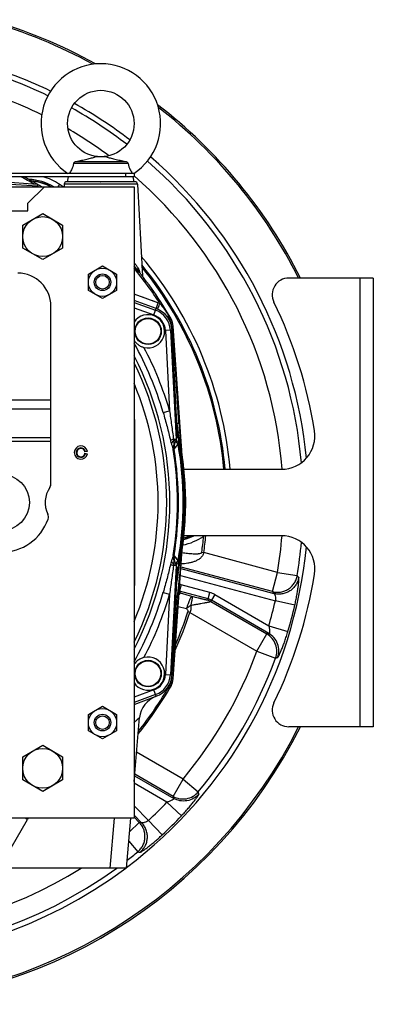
# Model space of a CAD drawing. Extents: x -3199 to 1181, y 8 to 2383.
# Tile 5 of 73: x -2783 to -2571, y 899 to 1491. Entities that reach past the tile are written whole.
import ezdxf

# ---------------------------------------------------------------- set-up
doc = ezdxf.new("R2010")
doc.units = 0
doc.header["$LTSCALE"] = 65.395
doc.layers.get('0').update_dxf_attribs({"linetype": 'CONTINUOUS'})

msp = doc.modelspace()

# ---------------------------------------------------------------- linework, layer by layer
at = {"color": 6, "linetype": 'CONTINUOUS'}
for p, q in [((-2718.23, 1404.52), (-2750.95, 1404.52)), ((-2749.44, 1405.85), (-2719.74, 1405.85)), ((-2731.2, 1408.65), (-2737.98, 1408.65)), ((-2714.59, 1398.66), (-2873.62, 1398.66)), ((-2714.59, 1398.66), (-2714.59, 1396.66)), ((-2714.59, 1396.66), (-2824.59, 1396.66)), ((-2772.78, 1392.02), (-2794.98, 1393.57)), ((-2754.59, 1393.65), (-2754.09, 1396.66)), ((-2734.73, 1393.65), (-2734.59, 1393.65)), ((-2714.59, 1393.65), (-2715.09, 1396.66)), ((-3054.59, 1390.65), (-2714.59, 1390.65)), ((-2778.59, 1380.65), (-2768.59, 1390.65)), ((-2756.66, 1392.23), (-2756.75, 1390.65)), ((-2714.59, 1390.65), (-2714.59, 1010.65)), ((-2712.52, 1392.23), (-2709.61, 1336.85)), ((-2778.59, 1376.15), (-2778.59, 1380.65)), ((-2810.59, 1376.15), (-2778.59, 1376.15)), ((-2781.59, 1367.58), (-2769.59, 1374.5)), ((-2769.59, 1374.5), (-2757.59, 1367.58)), ((-2781.59, 1353.72), (-2781.59, 1367.58)), ((-2757.59, 1367.58), (-2757.59, 1353.72)), ((-2769.59, 1346.79), (-2781.59, 1353.72)), ((-2757.59, 1353.72), (-2769.59, 1346.79)), ((-2742.09, 1338.05), (-2733.59, 1342.96)), ((-2733.59, 1342.96), (-2725.09, 1338.05)), ((-2711.71, 1339.51), (-2711.71, 1339.51)), ((-2742.09, 1328.24), (-2742.09, 1338.05)), ((-2725.09, 1338.05), (-2725.09, 1328.24)), ((-2733.59, 1323.33), (-2742.09, 1328.24)), ((-2725.09, 1328.24), (-2733.59, 1323.33)), ((-2764.59, 1211.95), (-2764.59, 1318.65)), ((-2714.19, 1303.73), (-2714.19, 1303.65)), ((-2698.19, 1303.56), (-2698.19, 1303.65)), ((-2685.56, 1228.8), (-2691.01, 1306.82)), ((-2688.76, 1248.17), (-2688.76, 1248.18)), ((-2690.62, 1234.46), (-2688.99, 1238.94)), ((-2683.59, 1200.65), (-2683.47, 1200.65)), ((-2691.01, 1094.47), (-2685.56, 1172.53)), ((-2688.99, 1162.36), (-2690.62, 1166.83)), ((-2688.76, 1153.12), (-2688.76, 1153.12)), ((-2714.19, 1097.73), (-2714.19, 1097.65)), ((-2698.19, 1097.56), (-2698.19, 1097.65)), ((-2710.4, 1080.68), (-2710.42, 1080.45)), ((-2742.09, 1073.05), (-2733.59, 1077.96)), ((-2742.09, 1063.24), (-2742.09, 1073.05)), ((-2733.59, 1077.96), (-2725.09, 1073.05)), ((-2725.09, 1073.05), (-2725.09, 1063.24)), ((-2714.59, 1032.8), (-2711.23, 1071.16)), ((-2733.59, 1058.33), (-2742.09, 1063.24)), ((-2725.09, 1063.24), (-2733.59, 1058.33)), ((-2781.59, 1047.58), (-2769.59, 1054.5)), ((-2769.59, 1054.5), (-2757.59, 1047.58)), ((-2781.59, 1033.72), (-2781.59, 1047.58)), ((-2757.59, 1047.58), (-2757.59, 1033.72)), ((-2769.59, 1026.79), (-2781.59, 1033.72)), ((-2757.59, 1033.72), (-2769.59, 1026.79)), ((-2714.59, 1010.65), (-3054.59, 1010.65)), ((-2719.15, 980.65), (-2716.53, 1010.65)), ((-2719.15, 980.65), (-2800.38, 980.65))]:
    msp.add_line(p, q, dxfattribs=at)
at = {"color": 9, "linetype": 'CONTINUOUS'}
for p, q in [((-2719.59, 1396.66), (-2719.59, 1398.66)), ((-2792.14, 1392.46), (-2772.8, 1391.11)), ((-2734.73, 1393.65), (-2755.17, 1393.65)), ((-2714.01, 1393.65), (-2734.59, 1393.65)), ((-2759.52, 1392.11), (-2760.48, 1390.65)), ((-2712.52, 1392.23), (-2756.66, 1392.23)), ((-2578.59, 1065.65), (-2578.59, 1335.65)), ((-2700.2, 1320.81), (-2714.59, 1326.04)), ((-2706.37, 1323.05), (-2709.45, 1324.17)), ((-2700.2, 1320.81), (-2703.29, 1321.94)), ((-2714.59, 1321.02), (-2701.59, 1316.28)), ((-2714.59, 1317.83), (-2702.61, 1313.47)), ((-2702.61, 1313.47), (-2701.23, 1317.27)), ((-2691.71, 1304.41), (-2695.75, 1304.19)), ((-2695.75, 1304.19), (-2693.22, 1255.84)), ((-2692.76, 1304.35), (-2689.32, 1238.73)), ((-2691.86, 1305.83), (-2691.92, 1306.8)), ((-2691.25, 1297.12), (-2691.52, 1300.97)), ((-2687.55, 1248.16), (-2690.92, 1300.93)), ((-2824.59, 1262.38), (-2764.59, 1262.38)), ((-2764.59, 1256.88), (-2824.59, 1256.88)), ((-2697.06, 1254.73), (-2693.22, 1255.84)), ((-2688.76, 1248.17), (-2689.04, 1248.14)), ((-2824.59, 1239.81), (-2764.59, 1239.81)), ((-2690.85, 1238.65), (-2689.32, 1238.73)), ((-2688.76, 1240.27), (-2689.32, 1238.73)), ((-2688.33, 1242.65), (-2688.04, 1242.69)), ((-2764.59, 1237.31), (-2824.59, 1237.31)), ((-2689.49, 1237.55), (-2690.59, 1237.95)), ((-2690.54, 1232.79), (-2688.08, 1235.75)), ((-2690.52, 1232.81), (-2689.51, 1234.03)), ((-2689.51, 1234.03), (-2688.08, 1235.75)), ((-2685.55, 1228.69), (-2685.58, 1228.98)), ((-2690.54, 1168.51), (-2688.08, 1165.54)), ((-2690.47, 1168.42), (-2690.44, 1168.39)), ((-2690.3, 1168.22), (-2690.04, 1167.91)), ((-2685.63, 1171.67), (-2685.6, 1172.04)), ((-2685.6, 1172.04), (-2685.56, 1172.53)), ((-2673.84, 1170.66), (-2672.61, 1170.48)), ((-2628.2, 1158.58), (-2672.61, 1170.48)), ((-2689.32, 1162.56), (-2692.76, 1096.94)), ((-2689.32, 1162.56), (-2690.85, 1162.64)), ((-2689.49, 1163.74), (-2690.59, 1163.35)), ((-2689.32, 1162.56), (-2688.76, 1161.03)), ((-2631.3, 1147.01), (-2686.31, 1161.75)), ((-2688.04, 1158.61), (-2688.33, 1158.65)), ((-2686.66, 1156.79), (-2629.52, 1141.48)), ((-2686.37, 1160.85), (-2630.41, 1145.86)), ((-2631.3, 1147.01), (-2628.2, 1158.58)), ((-2628.2, 1158.58), (-2616.38, 1156.64)), ((-2689.04, 1153.16), (-2688.76, 1153.12)), ((-2686.34, 1151.11), (-2687.31, 1147.51)), ((-2668.93, 1146.44), (-2686.34, 1151.11)), ((-2697.06, 1146.56), (-2693.22, 1145.45)), ((-2693.22, 1145.45), (-2695.75, 1097.1)), ((-2687.33, 1147.17), (-2686.65, 1146.01)), ((-2669.96, 1142.58), (-2687.32, 1147.23)), ((-2679.73, 1144.09), (-2686.65, 1146.01)), ((-2669.96, 1142.58), (-2668.93, 1146.44)), ((-2666.04, 1145.24), (-2668.03, 1141.78)), ((-2666.04, 1145.24), (-2633.48, 1126.45)), ((-2631.3, 1147.01), (-2630.41, 1145.86)), ((-2688.61, 1141.87), (-2690.82, 1110.29)), ((-2687.96, 1138.13), (-2682.98, 1136.75)), ((-2669.96, 1142.58), (-2670.3, 1141.76)), ((-2668.37, 1140.96), (-2668.03, 1141.78)), ((-2668.37, 1140.96), (-2634.69, 1121.51)), ((-2633.44, 1121.81), (-2668.03, 1141.78)), ((-2617.86, 1138.78), (-2629.52, 1141.48)), ((-2680.98, 1134.4), (-2682.16, 1134.79)), ((-2680.98, 1134.4), (-2640.68, 1111.13)), ((-2633.48, 1126.45), (-2622, 1123.06)), ((-2640.68, 1111.13), (-2634.69, 1121.51)), ((-2633.44, 1121.81), (-2634.69, 1121.51)), ((-2690.82, 1110.29), (-2691.57, 1099.6)), ((-2691, 1110.38), (-2690.82, 1110.29)), ((-2640.68, 1111.13), (-2629.44, 1107.01)), ((-2629.44, 1107.01), (-2628.18, 1107.34)), ((-2695.75, 1097.1), (-2691.71, 1096.89)), ((-2692.32, 1090.19), (-2693.1, 1090.64)), ((-2691.86, 1095.46), (-2691.92, 1094.5)), ((-2702.61, 1087.83), (-2714.59, 1083.47)), ((-2701.59, 1085.01), (-2714.59, 1080.28)), ((-2701.23, 1084.02), (-2702.61, 1087.83)), ((-2685.11, 1034.17), (-2713.06, 1050.3)), ((-2691.11, 1023.79), (-2714.21, 1037.13)), ((-2694.78, 1020.28), (-2714.59, 1031.72)), ((-2714.3, 1036.16), (-2690.75, 1022.57)), ((-2691.11, 1023.79), (-2685.11, 1034.17)), ((-2685.11, 1034.17), (-2675.92, 1026.5)), ((-2675.58, 1025.24), (-2675.92, 1026.5)), ((-2686.1, 1012.03), (-2694.78, 1020.28)), ((-2691.11, 1023.79), (-2690.75, 1022.57)), ((-2705.82, 1009.34), (-2714.59, 1018.11)), ((-2788.59, 992.84), (-2778.77, 1009.84)), ((-2726.54, 1010.65), (-2729.16, 980.65)), ((-2717.25, 1002.35), (-2711.49, 1008.11)), ((-2710.05, 1007.92), (-2714.59, 1012.46)), ((-2714.59, 1011.21), (-2711.49, 1008.11)), ((-2710.05, 1007.92), (-2711.49, 1008.11)), ((-2705.82, 1009.34), (-2697.64, 1000.59)), ((-2717.73, 996.91), (-2712.38, 990.37))]:
    msp.add_line(p, q, dxfattribs=at)
at = {"color": 2, "linetype": 'CONTINUOUS'}
for p, q in [((-2772.8, 1391.11), (-2772.35, 1391.88)), ((-2701.23, 1317.27), (-2714.59, 1322.14)), ((-2693.57, 1313.25), (-2693.8, 1313.12)), ((-2693.61, 1312.83), (-2693.59, 1312.72)), ((-2693.43, 1312.82), (-2693.3, 1310.95)), ((-2692.32, 1311.1), (-2692.79, 1310.83)), ((-2688.76, 1248.18), (-2691.71, 1304.41)), ((-2691.25, 1297.12), (-2691.33, 1297.09)), ((-2714.39, 1250.65), (-2714.39, 1150.65)), ((-2688.46, 1242.62), (-2688.33, 1242.65)), ((-2742.65, 1231.34), (-2744.13, 1231.08)), ((-2744.13, 1230.21), (-2742.65, 1229.95)), ((-2683.47, 1200.65), (-2683.71, 1207.66)), ((-2683.71, 1193.63), (-2683.47, 1200.65)), ((-2688.33, 1158.65), (-2688.46, 1158.68)), ((-2691.71, 1096.89), (-2688.76, 1153.12)), ((-2714.59, 1079.16), (-2701.23, 1084.02))]:
    msp.add_line(p, q, dxfattribs=at)
at = {"color": 7, "linetype": 'CONTINUOUS'}
for p, q in [((-2570.59, 1335.65), (-2621.46, 1335.65)), ((-2570.59, 1335.65), (-2570.59, 1065.65)), ((-2684.59, 1220.65), (-2625.75, 1220.65)), ((-2625.75, 1180.65), (-2684.59, 1180.65)), ((-2570.59, 1065.65), (-2621.46, 1065.65))]:
    msp.add_line(p, q, dxfattribs=at)
for points in [[(-2776.41, 1394.2), (-2776.14, 1394.17), (-2774.83, 1394.01), (-2773.54, 1393.79), (-2772.25, 1393.52), (-2770.98, 1393.2), (-2769.72, 1392.82), (-2768.48, 1392.4), (-2767.25, 1391.94), (-2766.05, 1391.42), (-2764.86, 1390.85), (-2764.47, 1390.65)], [(-2680.14, 1180.65), (-2680.21, 1180.62), (-2681.44, 1180.12), (-2682.69, 1179.68), (-2683.96, 1179.29), (-2684.76, 1179.07)]]:
    msp.add_lwpolyline(points, dxfattribs=at)
at = {"color": 6, "linetype": 'CONTINUOUS'}
msp.add_lwpolyline([(-2711.7, 1339.49), (-2711.7, 1339.49), (-2711.71, 1339.51), (-2711.71, 1339.51), (-2711.71, 1339.51)], dxfattribs=at)
at = {"color": 9, "linetype": 'CONTINUOUS'}
for points in [[(-2690.04, 1167.91), (-2689.6, 1167.37), (-2689.32, 1167.04)], [(-2689.32, 1167.04), (-2689.22, 1166.91), (-2688.76, 1166.36)], [(-2688.76, 1166.36), (-2688.63, 1166.21), (-2688.5, 1166.05), (-2688.37, 1165.89), (-2688.23, 1165.72)]]:
    msp.add_lwpolyline(points, dxfattribs=at)
at = {"color": 6, "linetype": 'CONTINUOUS'}
for centre, radius in [((-2734.59, 1428.65), 20), ((-2769.59, 1360.65), 12), ((-2733.59, 1333.15), 8.5), ((-2733.59, 1333.15), 5), ((-2733.59, 1333.15), 4.1), ((-2794.59, 1200.65), 17), ((-2733.59, 1068.15), 8.5), ((-2733.59, 1068.15), 5), ((-2733.59, 1068.15), 4.1), ((-2769.59, 1040.65), 12)]:
    msp.add_circle(centre, radius, dxfattribs=at)
at = {"color": 2, "linetype": 'CONTINUOUS'}
for centre in [(-2706.19, 1303.65), (-2706.19, 1097.65)]:
    msp.add_circle(centre, 8, dxfattribs=at)
at = {"color": 9, "linetype": 'CONTINUOUS'}
for centre in [(-2706.19, 1303.65), (-2706.19, 1097.65)]:
    msp.add_circle(centre, 7.7, dxfattribs=at)
at = {"color": 7, "linetype": 'CONTINUOUS'}
for centre, radius, start, end in [((-2884.59, 1200.65), 302, 60.8983, 74.14581), ((-2884.59, 1200.65), 301, 61.16637, 74.09178), ((-2884.59, 1200.65), 275, 64.18088, 72.54164), ((-2884.59, 1200.65), 275, 52.49841, 60.81975), ((-2884.59, 1200.65), 302, 26.55405, 52.42542), ((-2884.59, 1200.65), 301, 26.64883, 52.15389), ((-2884.59, 1200.65), 275, 5.55597, 49.13803), ((-2884.59, 1200.65), 224.94, 5.10151, 39.04283), ((-2621.46, 1325.65), 10, 90, 206.01437), ((-2877.59, 1200.65), 275, 9.02485, 26.01437), ((-2625.75, 1240.65), 20, 270, 9.02485), ((-2625.75, 1160.65), 20, 350.97515, 90), ((-2884.59, 1200.65), 275, 306.99362, 354.44404), ((-2877.59, 1200.65), 275, 333.98563, 350.97515), ((-2621.46, 1075.65), 10, 153.98563, 270), ((-2884.59, 1200.65), 302, 206.55405, 333.44596), ((-2884.59, 1200.65), 301, 206.64883, 333.35117), ((-2884.59, 1200.65), 275, 233.13086, 306.86912)]:
    msp.add_arc(centre, radius, start, end, dxfattribs=at)
at = {"color": 6, "linetype": 'CONTINUOUS'}
for centre, radius, start, end in [((-2734.59, 1428.65), 36, 303.57188, 236.42812), ((-2884.59, 1200.65), 221.74, 58.9661, 62.13199), ((-2755.17, 1392.15), 1.5, 90, 177), ((-2714.01, 1392.15), 1.5, 3, 90), ((-2884.59, 1200.65), 221.74, 29.87691, 39.94296), ((-2784.59, 1318.65), 20, 0, 90), ((-2689.31, 1311.23), 4, 184, 204.18608), ((-2884.59, 1200.65), 184.5, 337.13617, 22.86384), ((-2884.59, 1200.65), 201, 12.07281, 12.07322), ((-2746.59, 1230.65), 4, 10, 350), ((-2746.59, 1230.65), 2.85, 10, 350), ((-2752.09, 1200.65), 16, 145.58849, 205.8226), ((-2768.59, 1211.95), 4, 325.58849, 360), ((-2884.59, 1200.65), 201, 358.00001, 1.99999), ((-2770.09, 1191.94), 4, 340.42343, 25.8226), ((-2794.59, 1200.65), 30, 199.57657, 340.42343), ((-2653.78, 1151.28), 35.03, 167.93388, 176.9929), ((-2884.59, 1200.65), 201, 347.92678, 347.92719), ((-2700.99, 1095.17), 10, 330.12309, 356), ((-2884.59, 1200.65), 221.74, 321.07359, 330.12309), ((-2696.29, 1069.86), 15, 110, 175)]:
    msp.add_arc(centre, radius, start, end, dxfattribs=at)
at = {"color": 9, "linetype": 'CONTINUOUS'}
for centre, radius, start, end in [((-2884.59, 1200.65), 271.79, 64.23359, 69.31734), ((-2884.59, 1200.65), 259.82, 63.87895, 69.31734), ((-2884.59, 1200.65), 271.79, 52.45813, 60.86089), ((-2884.59, 1200.65), 259.82, 53.41092, 59.90965), ((-2884.59, 1200.65), 271.79, 5.04852, 49.08546), ((-2884.59, 1200.65), 220.84, 60.13219, 62.57568), ((-2779.59, 1361.39), 33.7, 60.25179, 87.19757), ((-2779.72, 1361.19), 33.18, 62.59887, 84.28), ((-2779.59, 1361.39), 36.69, 56.84711, 73.98393), ((-2884.59, 1200.65), 259.82, 4.41609, 49.13181), ((-2884.59, 1200.65), 220.84, 59.35945, 59.59002), ((-2884.59, 1200.65), 228.69, 56.1878, 56.84711), ((-2884.59, 1200.65), 228.69, 5.0175, 40.31776), ((-2884.59, 1200.65), 220.84, 32.81472, 39.66347), ((-2906.4, 1206.24), 236.83, 34.91314, 35.72759), ((-2709.83, 1340.98), 2.39, 218.06908, 218.76543), ((-2884.59, 1200.65), 225.7, 5.08424, 39.30767), ((-2884.59, 1200.65), 224.94, 5.10142, 39.04426), ((-2706.19, 1303.65), 13.45, 3, 70), ((-2706.19, 1303.65), 10.45, 3, 70), ((-2736.26, 1286.29), 49.91, 30.74329, 30.97049), ((-2736.77, 1285.99), 50.51, 29.45965, 30.74121), ((-2700.91, 1306.17), 9.01, 4.0058, 29.87602), ((-2811.84, 1293), 121.18, 3.75123, 6.09327), ((-2884.59, 1200.65), 195.17, 16.08784, 29.41892), ((-2884.59, 1200.65), 199.17, 16.08783, 27.9334), ((-2884.59, 1200.65), 191.54, 332.57155, 27.42845), ((-2687.84, 1276.72), 14.53, 102.10439, 102.56892), ((-2884.59, 1200.65), 189.64, 333.70028, 26.29972), ((-2203.87, 1261.16), 485.34, 181.53721, 182.10463), ((-2592.84, 1254.2), 94.9, 183.64465, 186.79863), ((-2163.61, 1263.13), 525.65, 182.1586, 182.49316), ((-3031.78, 1187.31), 347.75, 8.66375, 9.1524), ((-2884.59, 1200.65), 200.7, 347.92105, 12.07894), ((-3264.34, 1174.12), 581.36, 5.41478, 6.80064), ((-2884.59, 1200.65), 196.17, 350.65666, 9.34334), ((-2685.94, 1232.76), 4.98, 160.00363, 189.31038), ((-2685.62, 1233.61), 4.99, 168.9214, 189.50456), ((-2884.59, 1200.65), 196.69, 350.59521, 9.40479), ((-2685.61, 1233.61), 5, 160.02813, 168.88824), ((-2884.59, 1200.65), 199.62, 349.87195, 10.12805), ((-2884.59, 1200.65), 200.12, 349.63039, 10.36961), ((-2692.77, 1211.23), 36.95, 281.77442, 302.89586), ((-2693.2, 1211.29), 33.95, 284.26855, 295.47823), ((-2693.18, 1211.25), 33.27, 284.66249, 293.08903), ((-2884.59, 1200.65), 212.87, 351.90102, 354.48931), ((-2693.31, 1167.24), 24.34, 32.18617, 33.4219), ((-2696.18, 1206.29), 35.09, 311.98533, 313.05067), ((-2884.59, 1200.65), 214.11, 351.90102, 354.64025), ((-2884.59, 1200.65), 259.82, 350.68266, 355.5817), ((-2884.59, 1200.65), 271.79, 350.68266, 354.95049), ((-2685.94, 1168.53), 4.98, 170.68962, 199.99637), ((-2685.62, 1167.68), 4.99, 170.49544, 191.08586), ((-3668.55, 1254.92), 986.44, 353.41961, 355.15866), ((-2685.61, 1167.69), 5, 191.11896, 199.97189), ((-3049.85, 1216.82), 366.03, 350.85981, 351.32405), ((-2193.79, 1139.82), 495.43, 177.90114, 178.45702), ((-2263.69, 1142.23), 425.49, 177.46747, 177.88078), ((-2689.47, 1139.43), 12.09, 74.99943, 78.40877), ((-2884.59, 1200.65), 195.17, 330.58108, 343.91217), ((-2884.59, 1200.65), 199.17, 332.0666, 343.91217), ((-2688.7, 1138.28), 8, 75.16081, 80.62431), ((-2672.05, 1134.82), 12.04, 60.03301, 74.96709), ((-2884.96, 1200.82), 205.01, 342.45732, 343.29043), ((-2763.78, 890.15), 262.7, 73.37274, 73.53908), ((-2644.9, 1088.9), 61.16, 125.59272, 128.51025), ((-2672.38, 1134), 8.03, 60.04071, 74.95875), ((-2672.04, 1134.84), 8.01, 60.02278, 74.97721), ((-2884.59, 1200.65), 261.84, 343.53841, 346.94051), ((-2884.59, 1200.65), 273.82, 343.53842, 346.94051), ((-2884.59, 1200.65), 214.11, 335.46986, 341.97769), ((-2884.59, 1200.65), 212.87, 336.38549, 341.97769), ((-2884.59, 1200.65), 259.82, 320.15259, 339.84741), ((-2884.59, 1200.65), 271.79, 320.15259, 339.84741), ((-2706.19, 1097.65), 10.45, 290, 357), ((-2706.19, 1097.65), 13.45, 290, 357), ((-2884.59, 1200.65), 220.84, 321.4242, 330.12313), ((-2700.91, 1095.12), 9.01, 330.12399, 355.99538), ((-2705.55, 1080.02), 4.89, 172.20281, 174.99773), ((-2884.59, 1200.65), 261.84, 313.05949, 316.46159), ((-3024.1, 584.41), 491.1, 60.02975, 60.21818), ((-2761.45, 999.85), 20, 147.29923, 150.00144), ((-2884.59, 1200.65), 273.82, 313.05949, 316.46158), ((-2884.59, 1200.65), 271.79, 307.60608, 309.31734), ((-2884.59, 1200.65), 271.79, 234.04586, 305.95414), ((-2884.59, 1200.65), 259.82, 237.86486, 302.13513)]:
    msp.add_arc(centre, radius, start, end, dxfattribs=at)
at = {"color": 2, "linetype": 'CONTINUOUS'}
for centre, radius, start, end in [((-2706.19, 1303.65), 14.5, 3, 70), ((-2706.5, 1303.44), 18.48, 66.01169, 70.04861), ((-2706.19, 1303.65), 10, 255.90911, 147.18418), ((-2696.78, 1310.93), 3.69, 30.93826, 36.31875), ((-2694.43, 1312.75), 1, 4, 30.51937), ((-2715.13, 1351.65), 46.53, 297.81912, 298.03455), ((-2739.14, 1396.63), 97.52, 298.06815, 298.37798), ((-2700.99, 1306.12), 10, 4, 29.87691), ((-2744.18, 1300.22), 53.14, 6.09619, 7.14296), ((-2655.61, 1249.65), 33.46, 182.58753, 192.07886), ((-2653.81, 1250.01), 35, 183, 192.07281), ((-2688.04, 1238.64), 0.997, 160.66506, 168.0108), ((-2692.67, 1240.28), 3.91, 339.99978, 340.47709), ((-2884.59, 1200.65), 201, 1.99999, 12.07281), ((-2746.59, 1230.65), 2.5, 10.00004, 179.99996), ((-2695.75, 1239.57), 8.51, 339.55832, 340.08973), ((-2746.58, 1230.65), 2.51, 180.01228, 189.98772), ((-2746.59, 1230.65), 2.5, 190.00012, 349.99988), ((-2884.59, 1200.65), 201, 347.92719, 358.00001), ((-2688.04, 1162.65), 0.997, 192.0479, 199.33544), ((-2692.67, 1161.02), 3.91, 19.52291, 20.00022), ((-2695.75, 1161.73), 8.51, 19.91033, 20.44165), ((-2655.6, 1151.64), 33.48, 167.92279, 177.41082), ((-2653.81, 1151.29), 35, 167.92718, 177), ((-2706.19, 1097.65), 10, 212.83251, 104.09089), ((-2706.19, 1097.65), 14.5, 290, 357)]:
    msp.add_arc(centre, radius, start, end, dxfattribs=at)
at = {"color": 6, "linetype": 'CONTINUOUS'}
msp.add_ellipse((-2653.79, 1250.01), major_axis=(34.72, 4.59), ratio=0.999387, start_param=3.062438, end_param=3.220699, dxfattribs=at)
for points, knots in [([(-2750.95, 1404.52), (-2751.28, 1403.26), (-2752.03, 1401.23), (-2753.09, 1399.36), (-2753.54, 1398.66)], [0, 0, 0, 0, 0.608643, 1, 1, 1, 1]), ([(-2750.95, 1404.52), (-2750.93, 1404.71), (-2750.79, 1405.1), (-2750.52, 1405.39), (-2750.36, 1405.51)], [0, 0, 0, 0, 0.4985, 1, 1, 1, 1]), ([(-2750.36, 1405.51), (-2750.23, 1405.61), (-2749.94, 1405.77), (-2749.61, 1405.84), (-2749.44, 1405.85)], [0, 0, 0, 0, 0.50023, 1, 1, 1, 1]), ([(-2749.44, 1405.85), (-2748.35, 1406.06), (-2746.21, 1406.51), (-2743.58, 1407.09), (-2741.59, 1407.57), (-2740.22, 1407.93), (-2739.02, 1408.27), (-2738.29, 1408.51), (-2737.98, 1408.65)], [0, 0, 0, 0, 0.283871, 0.555153, 0.683643, 0.805097, 0.914913, 1, 1, 1, 1]), ([(-2731.2, 1408.65), (-2730.89, 1408.51), (-2730.16, 1408.27), (-2728.96, 1407.93), (-2727.59, 1407.57), (-2725.6, 1407.09), (-2722.97, 1406.51), (-2720.83, 1406.06), (-2719.74, 1405.85)], [0, 0, 0, 0, 0.085086, 0.194902, 0.316356, 0.444847, 0.716129, 1, 1, 1, 1]), ([(-2719.74, 1405.85), (-2719.57, 1405.84), (-2719.24, 1405.77), (-2718.95, 1405.61), (-2718.82, 1405.51)], [0, 0, 0, 0, 0.49977, 1, 1, 1, 1]), ([(-2718.82, 1405.51), (-2718.66, 1405.39), (-2718.39, 1405.1), (-2718.25, 1404.71), (-2718.23, 1404.52)], [0, 0, 0, 0, 0.501499, 1, 1, 1, 1]), ([(-2718.23, 1404.52), (-2717.9, 1403.26), (-2717.15, 1401.23), (-2716.09, 1399.36), (-2715.64, 1398.66)], [0, 0, 0, 0, 0.60864, 1, 1, 1, 1])]:
    msp.add_open_spline(points, degree=3, knots=knots, dxfattribs=at)
at = {"color": 2, "linetype": 'CONTINUOUS'}
for points, knots in [([(-2772.78, 1392.02), (-2772.78, 1392.02), (-2772.78, 1392.01), (-2772.78, 1391.99), (-2772.77, 1391.94), (-2772.77, 1391.86), (-2772.77, 1391.75), (-2772.78, 1391.61), (-2772.79, 1391.4), (-2772.8, 1391.23), (-2772.8, 1391.11)], [0, 0, 0, 0, 0.006502, 0.021195, 0.077269, 0.167868, 0.290092, 0.439849, 0.612078, 1, 1, 1, 1]), ([(-2700.2, 1320.81), (-2700.27, 1320.6), (-2700.43, 1320.16), (-2700.65, 1319.52), (-2700.84, 1318.91), (-2701.01, 1318.36), (-2701.14, 1317.92), (-2701.21, 1317.61), (-2701.24, 1317.44), (-2701.25, 1317.35), (-2701.25, 1317.3), (-2701.24, 1317.28), (-2701.23, 1317.27)], [0, 0, 0, 0, 0.186086, 0.372855, 0.550209, 0.707274, 0.834163, 0.925667, 0.957108, 0.979329, 0.993084, 1, 1, 1, 1]), ([(-2700.28, 1316.89), (-2700.29, 1316.89), (-2700.3, 1316.92), (-2700.29, 1316.97), (-2700.28, 1317.05), (-2700.23, 1317.22), (-2700.13, 1317.52), (-2699.98, 1317.95), (-2699.77, 1318.48), (-2699.53, 1319.07), (-2699.26, 1319.7), (-2699.08, 1320.12), (-2698.99, 1320.33)], [0, 0, 0, 0, 0.006531, 0.020093, 0.042199, 0.073563, 0.164972, 0.291827, 0.448929, 0.626426, 0.813478, 1, 1, 1, 1]), ([(-2693.59, 1312.72), (-2693.56, 1312.52), (-2693.49, 1312.14), (-2693.41, 1311.66), (-2693.36, 1311.34), (-2693.33, 1311.12), (-2693.32, 1311.06), (-2693.3, 1310.93), (-2693.3, 1310.95)], [0, 0, 0, 0, 0.340784, 0.653618, 0.79021, 0.903073, 0.978377, 1, 1, 1, 1]), ([(-2691.84, 1305.75), (-2691.81, 1305.76), (-2691.64, 1305.8), (-2691.48, 1305.83), (-2691.35, 1305.86)], [0, 0, 0, 0, 0.210278, 1, 1, 1, 1]), ([(-2691.46, 1306.83), (-2691.4, 1306.83), (-2691.31, 1306.83), (-2691.2, 1306.83), (-2691.14, 1306.83), (-2691.09, 1306.83), (-2691.05, 1306.83), (-2691.03, 1306.83), (-2691.01, 1306.82), (-2691.01, 1306.82)], [0, 0, 0, 0, 0.414631, 0.586075, 0.730146, 0.844713, 0.928174, 0.979597, 1, 1, 1, 1]), ([(-2714.59, 1298.22), (-2714.25, 1297.7), (-2713.47, 1296.71), (-2712.29, 1295.68), (-2711.24, 1295), (-2710.41, 1294.56), (-2709.53, 1294.21), (-2708.93, 1294.02), (-2708.62, 1293.95)], [0, 0, 0, 0, 0.251246, 0.499201, 0.623183, 0.747856, 0.873502, 1, 1, 1, 1]), ([(-2689.04, 1248.14), (-2689.02, 1247.68), (-2688.91, 1245.84), (-2688.69, 1244), (-2688.46, 1242.62)], [0, 0, 0, 0, 0.246012, 1, 1, 1, 1]), ([(-2687.74, 1236.67), (-2687.96, 1236.84), (-2688.34, 1237.18), (-2688.78, 1237.75), (-2689.03, 1238.31), (-2689.05, 1238.69), (-2689.01, 1238.85)], [0, 0, 0, 0, 0.311753, 0.585031, 0.811914, 1, 1, 1, 1]), ([(-2689.3, 1238.08), (-2689.36, 1237.92), (-2689.39, 1237.52), (-2689.16, 1236.92), (-2688.71, 1236.31), (-2688.31, 1235.93), (-2688.08, 1235.75)], [0, 0, 0, 0, 0.185898, 0.409642, 0.683539, 1, 1, 1, 1]), ([(-2688.08, 1165.54), (-2688.31, 1165.36), (-2688.71, 1164.99), (-2689.16, 1164.37), (-2689.39, 1163.77), (-2689.36, 1163.37), (-2689.3, 1163.21)], [0, 0, 0, 0, 0.316461, 0.590358, 0.814102, 1, 1, 1, 1]), ([(-2689.01, 1162.45), (-2689.05, 1162.61), (-2689.03, 1162.99), (-2688.78, 1163.55), (-2688.34, 1164.11), (-2687.96, 1164.46), (-2687.74, 1164.63)], [0, 0, 0, 0, 0.188061, 0.414918, 0.688204, 1, 1, 1, 1]), ([(-2688.46, 1158.68), (-2688.54, 1158.21), (-2688.81, 1156.38), (-2688.98, 1154.54), (-2689.04, 1153.16)], [0, 0, 0, 0, 0.253642, 1, 1, 1, 1]), ([(-2711.19, 1106.31), (-2711.53, 1106.11), (-2712.19, 1105.68), (-2713.39, 1104.66), (-2714.16, 1103.73), (-2714.59, 1103.07)], [0, 0, 0, 0, 0.248651, 0.497348, 1, 1, 1, 1]), ([(-2708.62, 1107.35), (-2708.85, 1107.29), (-2709.41, 1107.13), (-2710.27, 1106.8), (-2710.89, 1106.48), (-2711.19, 1106.31)], [0, 0, 0, 0, 0.251931, 0.627605, 1, 1, 1, 1])]:
    msp.add_open_spline(points, degree=3, knots=knots, dxfattribs=at)
at = {"color": 9, "linetype": 'CONTINUOUS'}
for points, knots in [([(-2714.59, 1345.07), (-2714.55, 1345.03), (-2714.39, 1344.86), (-2714.25, 1344.67), (-2714.14, 1344.53)], [0, 0, 0, 0, 0.245101, 1, 1, 1, 1]), ([(-2713.9, 1342.19), (-2714.01, 1342.33), (-2714.21, 1342.66), (-2714.35, 1343.24), (-2714.33, 1343.88), (-2714.22, 1344.31), (-2714.14, 1344.53)], [0, 0, 0, 0, 0.22307, 0.462702, 0.722589, 1, 1, 1, 1]), ([(-2711.71, 1339.51), (-2711.94, 1339.8), (-2712.28, 1340.54), (-2712.28, 1341.36), (-2712.2, 1341.78)], [0, 0, 0, 0, 0.459239, 1, 1, 1, 1]), ([(-2712.2, 1341.78), (-2712.05, 1341.58), (-2711.8, 1341.12), (-2711.39, 1340.08), (-2711.16, 1339.24), (-2711.03, 1338.65)], [0, 0, 0, 0, 0.220952, 0.464933, 1, 1, 1, 1]), ([(-2698.99, 1320.33), (-2698.03, 1319.2), (-2696.22, 1316.85), (-2694.58, 1314.38), (-2693.8, 1313.12)], [0, 0, 0, 0, 0.500008, 1, 1, 1, 1]), ([(-2694.5, 1312.23), (-2694.53, 1312.26), (-2694.5, 1312.34), (-2694.44, 1312.43), (-2694.33, 1312.59), (-2694.11, 1312.82), (-2693.91, 1313.01), (-2693.8, 1313.12)], [0, 0, 0, 0, 0.09274, 0.176757, 0.289069, 0.597246, 1, 1, 1, 1]), ([(-2693.75, 1311.1), (-2693.82, 1311.21), (-2693.92, 1311.47), (-2693.93, 1311.9), (-2693.83, 1312.37), (-2693.69, 1312.67), (-2693.61, 1312.83)], [0, 0, 0, 0, 0.213207, 0.446426, 0.708703, 1, 1, 1, 1]), ([(-2691.92, 1306.8), (-2691.81, 1306.81), (-2691.65, 1306.82), (-2691.49, 1306.82), (-2691.46, 1306.83)], [0, 0, 0, 0, 0.7583, 1, 1, 1, 1]), ([(-2690.92, 1300.93), (-2691.01, 1300.93), (-2691.16, 1300.93), (-2691.33, 1300.93), (-2691.43, 1300.94), (-2691.48, 1300.95), (-2691.51, 1300.96), (-2691.53, 1300.97), (-2691.53, 1300.97)], [0, 0, 0, 0, 0.421466, 0.73739, 0.848578, 0.92806, 0.977209, 1, 1, 1, 1]), ([(-2690.29, 1291.03), (-2690.39, 1291.03), (-2690.53, 1291.03), (-2690.71, 1291.03), (-2690.81, 1291.04), (-2690.89, 1291.04), (-2690.96, 1291.05), (-2690.99, 1291.06), (-2691.01, 1291.07), (-2691.01, 1291.07)], [0, 0, 0, 0, 0.411347, 0.584595, 0.730293, 0.844766, 0.927324, 0.978289, 1, 1, 1, 1]), ([(-2689.91, 1291.03), (-2689.91, 1291.03), (-2689.92, 1291.04), (-2689.94, 1291.04), (-2689.97, 1291.04), (-2690.04, 1291.04), (-2690.14, 1291.04), (-2690.24, 1291.04), (-2690.29, 1291.03)], [0, 0, 0, 0, 0.019715, 0.070406, 0.153002, 0.266739, 0.581743, 1, 1, 1, 1]), ([(-2697.06, 1254.73), (-2696.26, 1251.95), (-2694.72, 1246.38), (-2693.32, 1240.77), (-2692.68, 1237.95)], [0, 0, 0, 0, 0.500854, 1, 1, 1, 1]), ([(-2693.22, 1255.84), (-2692.82, 1252.98), (-2692.01, 1247.25), (-2691.23, 1241.52), (-2690.85, 1238.65)], [0, 0, 0, 0, 0.500119, 1, 1, 1, 1]), ([(-2687.55, 1248.16), (-2687.71, 1248.16), (-2687.94, 1248.15), (-2688.23, 1248.15), (-2688.42, 1248.15), (-2688.56, 1248.15), (-2688.66, 1248.15), (-2688.73, 1248.16), (-2688.75, 1248.17), (-2688.76, 1248.17), (-2688.76, 1248.18)], [0, 0, 0, 0, 0.39616, 0.571742, 0.72273, 0.843008, 0.929457, 0.980653, 0.993783, 1, 1, 1, 1]), ([(-2690.85, 1238.65), (-2691.21, 1238.54), (-2691.82, 1238.32), (-2692.43, 1238.07), (-2692.68, 1237.95)], [0, 0, 0, 0, 0.571938, 1, 1, 1, 1]), ([(-2690.59, 1237.95), (-2690.62, 1238), (-2690.72, 1238.23), (-2690.81, 1238.47), (-2690.85, 1238.65)], [0, 0, 0, 0, 0.242135, 1, 1, 1, 1]), ([(-2688.76, 1240.27), (-2688.76, 1240.16), (-2688.77, 1239.72), (-2688.87, 1239.28), (-2688.98, 1238.97)], [0, 0, 0, 0, 0.252648, 1, 1, 1, 1]), ([(-2688.46, 1242.62), (-2688.57, 1242.72), (-2688.76, 1242.93), (-2688.87, 1243.2), (-2688.89, 1243.33)], [0, 0, 0, 0, 0.537386, 1, 1, 1, 1]), ([(-2688, 1239.69), (-2688.1, 1239.73), (-2688.29, 1239.8), (-2688.57, 1239.96), (-2688.74, 1240.14), (-2688.76, 1240.27)], [0, 0, 0, 0, 0.336307, 0.612939, 1, 1, 1, 1]), ([(-2687.07, 1242.96), (-2687.2, 1242.93), (-2687.39, 1242.89), (-2687.62, 1242.83), (-2687.77, 1242.79), (-2687.88, 1242.75), (-2687.97, 1242.73), (-2688.01, 1242.71), (-2688.04, 1242.69), (-2688.04, 1242.69)], [0, 0, 0, 0, 0.399313, 0.573669, 0.723111, 0.842468, 0.928816, 0.980591, 1, 1, 1, 1]), ([(-2688, 1239.69), (-2687.96, 1239.44), (-2687.83, 1238.44), (-2687.75, 1237.42), (-2687.74, 1236.67)], [0, 0, 0, 0, 0.251178, 1, 1, 1, 1]), ([(-2692.68, 1237.95), (-2692.64, 1237.79), (-2692.49, 1237.16), (-2692.3, 1236.54), (-2692.15, 1236.09)], [0, 0, 0, 0, 0.253193, 1, 1, 1, 1]), ([(-2692.15, 1236.09), (-2692, 1236.43), (-2691.53, 1237.11), (-2690.93, 1237.67), (-2690.59, 1237.95)], [0, 0, 0, 0, 0.455188, 1, 1, 1, 1]), ([(-2692.15, 1236.09), (-2691.94, 1235.45), (-2691.61, 1234.54), (-2691.23, 1233.34), (-2691.08, 1232.77), (-2691.02, 1232.5)], [0, 0, 0, 0, 0.530613, 0.776008, 1, 1, 1, 1]), ([(-2691.02, 1232.5), (-2691.08, 1232.9), (-2691.07, 1233.76), (-2690.78, 1234.56), (-2690.58, 1234.94)], [0, 0, 0, 0, 0.492998, 1, 1, 1, 1]), ([(-2691.02, 1232.5), (-2691, 1232.41), (-2690.96, 1232.24), (-2690.94, 1232.13), (-2690.87, 1231.92), (-2690.85, 1231.96)], [0, 0, 0, 0, 0.460662, 0.791204, 1, 1, 1, 1]), ([(-2690.62, 1234.46), (-2690.63, 1234.43), (-2690.62, 1234.65), (-2690.61, 1234.73), (-2690.59, 1234.88), (-2690.58, 1234.94)], [0, 0, 0, 0, 0.238537, 0.585814, 1, 1, 1, 1]), ([(-2690.58, 1234.94), (-2690.53, 1235.41), (-2690.54, 1236.42), (-2690.58, 1237.42), (-2690.59, 1237.95)], [0, 0, 0, 0, 0.474907, 1, 1, 1, 1]), ([(-2691.02, 1168.8), (-2691.08, 1168.52), (-2691.23, 1167.95), (-2691.61, 1166.76), (-2691.94, 1165.84), (-2692.15, 1165.21)], [0, 0, 0, 0, 0.223992, 0.469387, 1, 1, 1, 1]), ([(-2691.02, 1168.8), (-2691.08, 1168.39), (-2691.06, 1167.53), (-2690.78, 1166.73), (-2690.58, 1166.35)], [0, 0, 0, 0, 0.4938, 1, 1, 1, 1]), ([(-2690.85, 1169.34), (-2690.87, 1169.38), (-2690.94, 1169.17), (-2690.96, 1169.05), (-2691, 1168.88), (-2691.02, 1168.8)], [0, 0, 0, 0, 0.2088, 0.539337, 1, 1, 1, 1]), ([(-2672.61, 1170.48), (-2672.69, 1170.13), (-2672.91, 1169.45), (-2673.6, 1168.21), (-2674.81, 1166.93), (-2676.54, 1165.81), (-2678.39, 1165), (-2680.31, 1164.42), (-2682.9, 1163.9), (-2684.87, 1163.72), (-2686.18, 1163.67)], [0, 0, 0, 0, 0.066293, 0.132122, 0.26115, 0.387477, 0.511868, 0.634977, 0.757226, 1, 1, 1, 1]), ([(-2673.84, 1170.66), (-2673.85, 1170.58), (-2673.91, 1170.42), (-2674.07, 1170.23), (-2674.3, 1170.07), (-2674.67, 1169.89), (-2675.22, 1169.74), (-2675.93, 1169.64), (-2676.68, 1169.58), (-2677.46, 1169.56), (-2678.26, 1169.56), (-2679.34, 1169.61), (-2680.72, 1169.71), (-2682.93, 1169.94), (-2684.6, 1170.18), (-2685.71, 1170.36)], [0, 0, 0, 0, 0.01896, 0.03908, 0.061307, 0.085775, 0.139972, 0.198904, 0.260764, 0.324525, 0.389596, 0.455601, 0.5896, 0.725353, 1, 1, 1, 1]), ([(-2692.68, 1163.34), (-2693.32, 1160.53), (-2694.72, 1154.92), (-2696.26, 1149.35), (-2697.06, 1146.56)], [0, 0, 0, 0, 0.499145, 1, 1, 1, 1]), ([(-2690.85, 1162.64), (-2691.23, 1159.78), (-2692.01, 1154.05), (-2692.82, 1148.32), (-2693.22, 1145.45)], [0, 0, 0, 0, 0.499879, 1, 1, 1, 1]), ([(-2692.15, 1165.21), (-2692.2, 1165.06), (-2692.4, 1164.44), (-2692.57, 1163.82), (-2692.68, 1163.34)], [0, 0, 0, 0, 0.245978, 1, 1, 1, 1]), ([(-2692.68, 1163.34), (-2692.43, 1163.22), (-2691.82, 1162.97), (-2691.21, 1162.76), (-2690.85, 1162.64)], [0, 0, 0, 0, 0.428062, 1, 1, 1, 1]), ([(-2692.15, 1165.21), (-2692, 1164.87), (-2691.53, 1164.19), (-2690.93, 1163.62), (-2690.59, 1163.35)], [0, 0, 0, 0, 0.455189, 1, 1, 1, 1]), ([(-2690.85, 1162.64), (-2690.84, 1162.7), (-2690.77, 1162.95), (-2690.67, 1163.18), (-2690.59, 1163.35)], [0, 0, 0, 0, 0.256575, 1, 1, 1, 1]), ([(-2690.62, 1166.83), (-2690.63, 1166.87), (-2690.62, 1166.65), (-2690.61, 1166.56), (-2690.59, 1166.42), (-2690.58, 1166.35)], [0, 0, 0, 0, 0.238537, 0.585814, 1, 1, 1, 1]), ([(-2690.59, 1163.35), (-2690.58, 1163.89), (-2690.54, 1164.89), (-2690.53, 1165.89), (-2690.58, 1166.35)], [0, 0, 0, 0, 0.538871, 1, 1, 1, 1]), ([(-2688.98, 1162.32), (-2688.87, 1162.01), (-2688.77, 1161.58), (-2688.76, 1161.14), (-2688.76, 1161.03)], [0, 0, 0, 0, 0.747352, 1, 1, 1, 1]), ([(-2688, 1161.61), (-2688.11, 1161.57), (-2688.3, 1161.49), (-2688.58, 1161.33), (-2688.74, 1161.15), (-2688.76, 1161.03)], [0, 0, 0, 0, 0.342098, 0.619076, 1, 1, 1, 1]), ([(-2687.74, 1164.63), (-2687.75, 1164.37), (-2687.78, 1163.36), (-2687.89, 1162.36), (-2688, 1161.61)], [0, 0, 0, 0, 0.249145, 1, 1, 1, 1]), ([(-2688.89, 1157.96), (-2688.87, 1158.09), (-2688.76, 1158.36), (-2688.57, 1158.58), (-2688.46, 1158.68)], [0, 0, 0, 0, 0.462614, 1, 1, 1, 1]), ([(-2631.3, 1147.01), (-2630.5, 1146.79), (-2628.84, 1146.54), (-2626.34, 1146.67), (-2623.91, 1147.32), (-2621.67, 1148.46), (-2619.71, 1150.04), (-2618.12, 1151.98), (-2616.97, 1154.21), (-2616.52, 1155.82), (-2616.38, 1156.64)], [0, 0, 0, 0, 0.124849, 0.24979, 0.374812, 0.499887, 0.624981, 0.750054, 0.87507, 1, 1, 1, 1]), ([(-2615.5, 1155.45), (-2615.63, 1154.69), (-2616.05, 1153.15), (-2617.15, 1150.96), (-2618.75, 1148.95), (-2620.8, 1147.29), (-2623.15, 1146.12), (-2625.65, 1145.49), (-2628.1, 1145.4), (-2629.67, 1145.66), (-2630.41, 1145.86)], [0, 0, 0, 0, 0.115419, 0.238697, 0.367832, 0.500102, 0.632355, 0.761442, 0.884652, 1, 1, 1, 1]), ([(-2617.86, 1138.78), (-2617.62, 1139.78), (-2617.18, 1141.77), (-2616.61, 1144.69), (-2616.14, 1147.43), (-2615.83, 1149.55), (-2615.64, 1151.09), (-2615.53, 1152.1), (-2615.45, 1152.98), (-2615.4, 1153.75), (-2615.38, 1154.38), (-2615.39, 1154.87), (-2615.42, 1155.19), (-2615.46, 1155.36), (-2615.49, 1155.42), (-2615.5, 1155.45)], [0, 0, 0, 0, 0.183634, 0.361441, 0.527653, 0.676605, 0.742892, 0.802841, 0.855835, 0.901305, 0.938752, 0.967772, 0.988117, 0.995066, 1, 1, 1, 1]), ([(-2686.65, 1146.01), (-2686.71, 1146.01), (-2686.85, 1145.94), (-2687.04, 1145.76), (-2687.26, 1145.48), (-2687.4, 1145.26), (-2687.47, 1145.14)], [0, 0, 0, 0, 0.146159, 0.355785, 0.6399, 1, 1, 1, 1]), ([(-2679.73, 1144.09), (-2679.77, 1144.09), (-2679.88, 1144.05), (-2680.03, 1143.93), (-2680.19, 1143.75), (-2680.45, 1143.39), (-2680.8, 1142.78), (-2681.22, 1141.88), (-2681.67, 1140.79), (-2682.3, 1139.07), (-2682.72, 1137.7), (-2682.98, 1136.75)], [0, 0, 0, 0, 0.017048, 0.039854, 0.069659, 0.106827, 0.202988, 0.32628, 0.472878, 0.63789, 1, 1, 1, 1]), ([(-2679.73, 1144.09), (-2679.71, 1144.08), (-2679.68, 1144.02), (-2679.65, 1143.85), (-2679.64, 1143.53), (-2679.68, 1143.03), (-2679.76, 1142.36), (-2679.89, 1141.56), (-2680.06, 1140.64), (-2680.26, 1139.65), (-2680.42, 1138.97), (-2680.5, 1138.63)], [0, 0, 0, 0, 0.012938, 0.032076, 0.092305, 0.183967, 0.305678, 0.454331, 0.6241, 0.808351, 1, 1, 1, 1]), ([(-2670.3, 1141.76), (-2670.3, 1141.76), (-2670.31, 1141.75), (-2670.33, 1141.75), (-2670.36, 1141.76), (-2670.42, 1141.77), (-2670.52, 1141.78), (-2670.67, 1141.81), (-2670.85, 1141.85), (-2671.06, 1141.9), (-2671.3, 1141.95), (-2671.64, 1142.03), (-2672.11, 1142.14), (-2672.71, 1142.29), (-2673.34, 1142.45), (-2674, 1142.61), (-2674.68, 1142.78), (-2675.61, 1143.02), (-2676.8, 1143.33), (-2678.26, 1143.71), (-2679.24, 1143.96), (-2679.73, 1144.09)], [0, 0, 0, 0, 0.000913, 0.002905, 0.00604, 0.01031, 0.022108, 0.037857, 0.057052, 0.079209, 0.103859, 0.130604, 0.189081, 0.252742, 0.320073, 0.390192, 0.462426, 0.53633, 0.687804, 0.842724, 1, 1, 1, 1]), ([(-2630.41, 1145.86), (-2630.34, 1145.82), (-2630.18, 1145.66), (-2629.99, 1145.35), (-2629.81, 1144.91), (-2629.59, 1144.14), (-2629.42, 1142.98), (-2629.46, 1142), (-2629.52, 1141.48)], [0, 0, 0, 0, 0.056586, 0.136741, 0.239875, 0.363522, 0.660533, 1, 1, 1, 1]), ([(-2680.5, 1138.63), (-2680.38, 1137.93), (-2680.32, 1136.84), (-2680.57, 1135.42), (-2680.82, 1134.73), (-2680.98, 1134.4)], [0, 0, 0, 0, 0.494897, 0.746647, 1, 1, 1, 1]), ([(-2668.37, 1140.96), (-2668.38, 1140.95), (-2668.42, 1140.93), (-2668.49, 1140.89), (-2668.6, 1140.85), (-2668.82, 1140.79), (-2669.17, 1140.7), (-2669.69, 1140.58), (-2670.31, 1140.44), (-2671.01, 1140.3), (-2671.79, 1140.15), (-2672.94, 1139.93), (-2674.47, 1139.65), (-2676.4, 1139.31), (-2678.42, 1138.97), (-2679.8, 1138.74), (-2680.5, 1138.63)], [0, 0, 0, 0, 0.003528, 0.009995, 0.019502, 0.03198, 0.065257, 0.108475, 0.160133, 0.218828, 0.283321, 0.352501, 0.501763, 0.661508, 0.82836, 1, 1, 1, 1]), ([(-2682.98, 1136.75), (-2682.85, 1136.58), (-2682.61, 1136.26), (-2682.31, 1135.75), (-2682.13, 1135.26), (-2682.12, 1134.93), (-2682.16, 1134.79)], [0, 0, 0, 0, 0.289314, 0.559134, 0.798856, 1, 1, 1, 1]), ([(-2633.48, 1126.45), (-2633.4, 1126.13), (-2633.27, 1125.51), (-2633.12, 1124.61), (-2633.03, 1123.79), (-2633.01, 1123.1), (-2633.04, 1122.6), (-2633.1, 1122.27), (-2633.15, 1122.09), (-2633.21, 1121.96), (-2633.28, 1121.86), (-2633.36, 1121.8), (-2633.42, 1121.81), (-2633.44, 1121.81)], [0, 0, 0, 0, 0.203953, 0.393709, 0.563765, 0.709227, 0.825807, 0.872451, 0.911044, 0.941662, 0.965075, 0.983205, 1, 1, 1, 1]), ([(-2629.44, 1107.01), (-2628.96, 1108.31), (-2628.46, 1111.11), (-2629.2, 1115.3), (-2631.31, 1118.98), (-2633.49, 1120.82), (-2634.69, 1121.51)], [0, 0, 0, 0, 0.249989, 0.500088, 0.75014, 1, 1, 1, 1]), ([(-2628.18, 1107.34), (-2627.72, 1108.62), (-2627.22, 1111.45), (-2627.98, 1115.69), (-2630.15, 1119.36), (-2632.3, 1121.15), (-2633.44, 1121.81)], [0, 0, 0, 0, 0.246163, 0.505454, 0.761754, 1, 1, 1, 1]), ([(-2628.18, 1107.34), (-2628.16, 1107.35), (-2628.11, 1107.38), (-2627.98, 1107.5), (-2627.81, 1107.75), (-2627.57, 1108.16), (-2627.27, 1108.71), (-2626.94, 1109.39), (-2626.57, 1110.21), (-2626.17, 1111.14), (-2625.57, 1112.59), (-2624.78, 1114.62), (-2623.84, 1117.26), (-2622.9, 1120.1), (-2622.29, 1122.06), (-2622, 1123.06)], [0, 0, 0, 0, 0.004343, 0.010659, 0.029848, 0.057976, 0.094839, 0.140037, 0.193046, 0.253255, 0.319984, 0.470095, 0.637418, 0.815969, 1, 1, 1, 1]), ([(-2690.82, 1110.29), (-2690.7, 1110.28), (-2690.53, 1110.27), (-2690.31, 1110.26), (-2690.18, 1110.26), (-2690.07, 1110.25), (-2690, 1110.25), (-2689.95, 1110.25), (-2689.93, 1110.26), (-2689.92, 1110.26), (-2689.91, 1110.26), (-2689.91, 1110.26)], [0, 0, 0, 0, 0.388433, 0.560844, 0.710741, 0.833048, 0.923647, 0.956077, 0.979583, 0.994058, 1, 1, 1, 1]), ([(-2691.92, 1094.49), (-2691.81, 1094.49), (-2691.64, 1094.48), (-2691.43, 1094.47), (-2691.29, 1094.46), (-2691.17, 1094.46), (-2691.09, 1094.46), (-2691.04, 1094.47), (-2691.02, 1094.47), (-2691.01, 1094.47), (-2691.01, 1094.47)], [0, 0, 0, 0, 0.375222, 0.553029, 0.710187, 0.83694, 0.928127, 0.981163, 0.994325, 1, 1, 1, 1]), ([(-2714.59, 1068.22), (-2714.13, 1068.66), (-2713.47, 1069.27), (-2712.65, 1070.01), (-2712.22, 1070.4), (-2711.93, 1070.65), (-2711.75, 1070.81), (-2711.59, 1070.93), (-2711.47, 1071.04), (-2711.38, 1071.1), (-2711.32, 1071.14), (-2711.29, 1071.16), (-2711.27, 1071.17), (-2711.25, 1071.18), (-2711.23, 1071.18), (-2711.23, 1071.17), (-2711.23, 1071.16)], [0, 0, 0, 0, 0.423474, 0.598095, 0.744003, 0.805356, 0.858558, 0.903354, 0.939552, 0.966974, 0.977361, 0.985542, 0.991551, 0.995485, 0.997746, 1, 1, 1, 1]), ([(-2691.11, 1023.79), (-2689.9, 1023.1), (-2687.23, 1022.14), (-2682.98, 1022.15), (-2678.99, 1023.6), (-2676.81, 1025.43), (-2675.92, 1026.5)], [0, 0, 0, 0, 0.249853, 0.499899, 0.750004, 1, 1, 1, 1]), ([(-2675.58, 1025.24), (-2676.46, 1024.2), (-2678.65, 1022.36), (-2682.71, 1020.89), (-2686.97, 1020.93), (-2689.6, 1021.91), (-2690.75, 1022.57)], [0, 0, 0, 0, 0.246163, 0.505454, 0.761754, 1, 1, 1, 1]), ([(-2686.1, 1012.03), (-2685.38, 1012.79), (-2683.99, 1014.29), (-2682, 1016.53), (-2680.18, 1018.67), (-2678.82, 1020.36), (-2677.86, 1021.6), (-2677.26, 1022.41), (-2676.74, 1023.14), (-2676.31, 1023.78), (-2675.98, 1024.3), (-2675.75, 1024.72), (-2675.62, 1025), (-2675.58, 1025.16), (-2675.57, 1025.22), (-2675.58, 1025.24)], [0, 0, 0, 0, 0.184028, 0.362579, 0.529904, 0.680017, 0.746746, 0.806955, 0.859965, 0.905162, 0.942025, 0.970153, 0.989341, 0.995657, 1, 1, 1, 1]), ([(-2690.75, 1022.57), (-2690.73, 1022.55), (-2690.69, 1022.5), (-2690.7, 1022.4), (-2690.75, 1022.29), (-2690.84, 1022.17), (-2690.97, 1022.04), (-2691.22, 1021.83), (-2691.64, 1021.55), (-2692.26, 1021.22), (-2693, 1020.88), (-2693.86, 1020.56), (-2694.46, 1020.37), (-2694.78, 1020.28)], [0, 0, 0, 0, 0.016795, 0.034925, 0.058338, 0.088956, 0.127549, 0.174193, 0.290773, 0.436235, 0.606291, 0.796047, 1, 1, 1, 1]), ([(-2712.38, 990.37), (-2711.74, 990.9), (-2710.56, 992.1), (-2709.21, 994.21), (-2708.32, 996.56), (-2707.94, 999.05), (-2708.07, 1001.55), (-2708.72, 1003.98), (-2709.86, 1006.22), (-2710.91, 1007.52), (-2711.49, 1008.11)], [0, 0, 0, 0, 0.124926, 0.249934, 0.375001, 0.500093, 0.625171, 0.750198, 0.875147, 1, 1, 1, 1]), ([(-2710.9, 990.21), (-2710.31, 990.7), (-2709.19, 991.83), (-2707.84, 993.88), (-2706.9, 996.28), (-2706.49, 998.88), (-2706.65, 1001.5), (-2707.35, 1003.97), (-2708.5, 1006.14), (-2709.51, 1007.38), (-2710.05, 1007.92)], [0, 0, 0, 0, 0.115419, 0.238697, 0.367832, 0.500102, 0.632355, 0.761442, 0.884652, 1, 1, 1, 1]), ([(-2705.82, 1009.34), (-2706.23, 1009.02), (-2707.07, 1008.5), (-2708.15, 1008.06), (-2708.93, 1007.87), (-2709.4, 1007.81), (-2709.77, 1007.82), (-2709.98, 1007.87), (-2710.05, 1007.92)], [0, 0, 0, 0, 0.339458, 0.636469, 0.760118, 0.863254, 0.943412, 1, 1, 1, 1]), ([(-2710.9, 990.21), (-2710.87, 990.21), (-2710.81, 990.22), (-2710.63, 990.27), (-2710.34, 990.4), (-2709.92, 990.64), (-2709.38, 990.97), (-2708.74, 991.4), (-2708.01, 991.91), (-2707.2, 992.5), (-2705.96, 993.44), (-2704.27, 994.77), (-2702.14, 996.55), (-2699.9, 998.51), (-2698.4, 999.88), (-2697.64, 1000.59)], [0, 0, 0, 0, 0.004934, 0.011883, 0.032229, 0.061248, 0.098695, 0.144164, 0.197158, 0.257107, 0.323393, 0.472343, 0.638555, 0.816362, 1, 1, 1, 1])]:
    msp.add_open_spline(points, degree=3, knots=knots, dxfattribs=at)
for points in [[(-2689.32, 1238.73), (-2689.3, 1238.33), (-2689.36, 1237.92), (-2689.49, 1237.55)], [(-2690.85, 1231.96), (-2690.74, 1232.23), (-2690.65, 1232.51), (-2690.54, 1232.79)], [(-2690.54, 1168.51), (-2690.65, 1168.78), (-2690.74, 1169.06), (-2690.85, 1169.34)], [(-2689.49, 1163.74), (-2689.36, 1163.37), (-2689.3, 1162.96), (-2689.32, 1162.56)], [(-2615.5, 1155.45), (-2615.79, 1155.85), (-2616.09, 1156.24), (-2616.38, 1156.64)], [(-2712.38, 990.37), (-2711.89, 990.32), (-2711.39, 990.26), (-2710.9, 990.21)]]:
    msp.add_open_spline(points, degree=3, dxfattribs=at)
at = {"color": 2, "linetype": 'CONTINUOUS'}
for points in [[(-2688.08, 1235.75), (-2687.98, 1236.03), (-2687.87, 1236.31), (-2687.77, 1236.59)], [(-2687.77, 1164.7), (-2687.87, 1164.98), (-2687.98, 1165.26), (-2688.08, 1165.54)]]:
    msp.add_open_spline(points, degree=3, dxfattribs=at)

doc.saveas('drawing.dxf')
